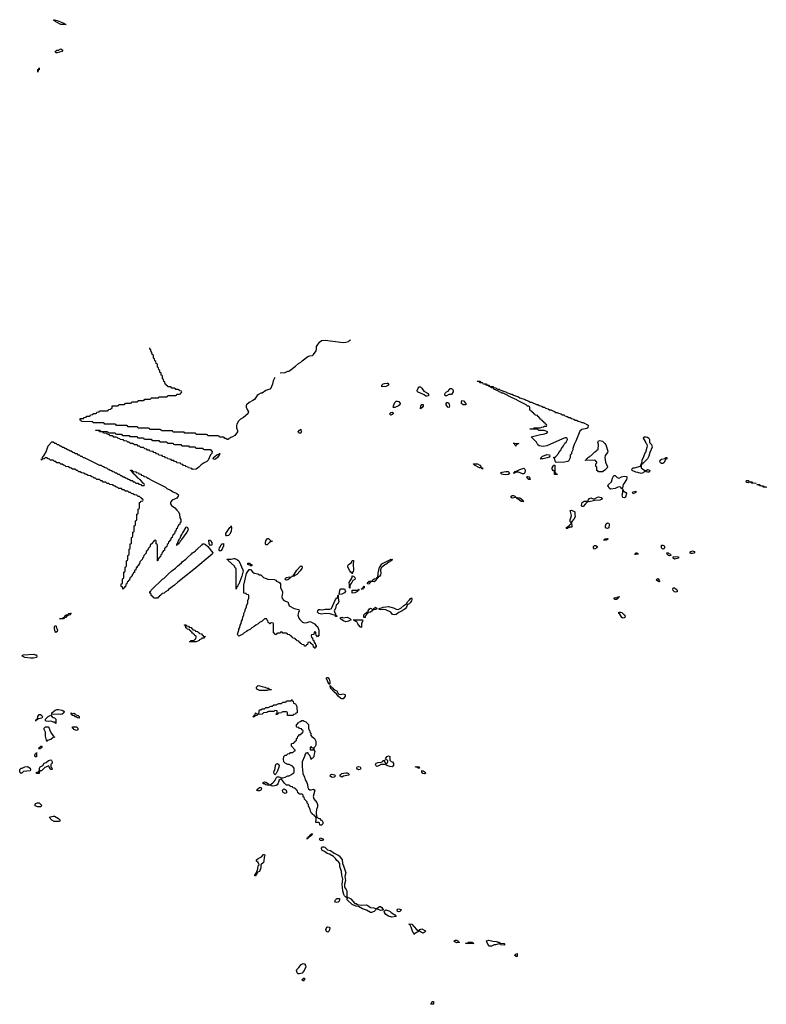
# Model space of a CAD drawing. Header units: inches. Extents: x 2547364 to 2752884, y 552026 to 708734.
# Tile 33 of 85: x 2686149 to 2697734, y 579828 to 595102. Entities that reach past the tile are written whole.
import ezdxf

# ---------------------------------------------------------------- set-up
doc = ezdxf.new("R2010")
doc.units = ezdxf.units.IN
doc.header["$MEASUREMENT"] = 0
for name, color, linetype in [('C6588', 7, 'Continuous'), ('C6589', 7, 'Continuous'), ('C6597', 7, 'Continuous'), ('C6598', 7, 'Continuous'), ('C6599', 7, 'Continuous')]:
    doc.layers.add(name, color=color, linetype=linetype)

msp = doc.modelspace()

# ---------------------------------------------------------------- linework, layer by layer
at = {"layer": 'C6588', "color": 6}
for points in [[(2690000, 589359), (2689971, 589349), (2689911, 589309), (2689890, 589306), (2689853, 589287), (2689835, 589270), (2689791, 589209), (2689767, 589193), (2689710, 589165), (2689671, 589130), (2689663, 589110), (2689661, 589090), (2689686, 589046), (2689697, 589017), (2689691, 588990), (2689621, 588930), (2689576, 588904), (2689544, 588876), (2689518, 588830), (2689511, 588809), (2689511, 588770), (2689527, 588730), (2689530, 588709), (2689490, 588650), (2689451, 588630), (2689420, 588620), (2689410, 588609), (2689396, 588604), (2689390, 588589), (2689366, 588590), (2689350, 588606), (2689330, 588606), (2689322, 588622), (2689310, 588626), (2689250, 588626), (2689242, 588642), (2689230, 588646), (2689070, 588646), (2689062, 588662), (2689050, 588666), (2688890, 588666), (2688882, 588682), (2688870, 588686), (2688710, 588686), (2688702, 588702), (2688690, 588706), (2688530, 588706), (2688522, 588722), (2688510, 588726), (2688350, 588726), (2688342, 588742), (2688330, 588746), (2688170, 588746), (2688162, 588762), (2688150, 588766), (2687990, 588766), (2687982, 588782), (2687970, 588786), (2687830, 588786), (2687822, 588802), (2687810, 588806), (2687650, 588806), (2687642, 588822), (2687630, 588826), (2687470, 588826), (2687462, 588842), (2687450, 588846), (2687290, 588846), (2687282, 588862), (2687270, 588866), (2687107, 588867), (2687102, 588882), (2687086, 588890), (2687087, 588913), (2687142, 588918), (2687147, 588933), (2687182, 588938), (2687190, 588954), (2687230, 588954), (2687242, 588958), (2687247, 588973), (2687282, 588978), (2687290, 588994), (2687330, 588994), (2687342, 588998), (2687347, 589013), (2687382, 589018), (2687390, 589034), (2687510, 589034), (2687522, 589038), (2687527, 589053), (2687562, 589058), (2687567, 589073), (2687582, 589078), (2687586, 589110), (2687590, 589114), (2687670, 589114), (2687682, 589118), (2687690, 589134), (2687770, 589134), (2687782, 589138), (2687790, 589154), (2687870, 589154), (2687882, 589158), (2687890, 589174), (2687970, 589174), (2687982, 589178), (2687990, 589194), (2688070, 589194), (2688082, 589198), (2688090, 589214), (2688170, 589214), (2688182, 589218), (2688190, 589234), (2688290, 589234), (2688302, 589238), (2688310, 589254), (2688430, 589254), (2688442, 589258), (2688450, 589274), (2688570, 589274), (2688582, 589278), (2688590, 589294), (2688630, 589294), (2688642, 589298), (2688647, 589313), (2688662, 589318), (2688666, 589330), (2688662, 589342), (2688630, 589346), (2688622, 589362), (2688610, 589366), (2688570, 589366), (2688562, 589382), (2688550, 589386), (2688510, 589386), (2688502, 589402), (2688490, 589406), (2688450, 589406), (2688442, 589422), (2688427, 589427), (2688422, 589442), (2688407, 589447), (2688402, 589482), (2688386, 589490), (2688382, 589522), (2688366, 589530), (2688366, 589570), (2688362, 589582), (2688347, 589587), (2688342, 589622), (2688326, 589630), (2688322, 589662), (2688306, 589670), (2688302, 589702), (2688286, 589710), (2688286, 589750), (2688282, 589762), (2688267, 589767), (2688262, 589802), (2688246, 589810), (2688242, 589842), (2688226, 589850), (2688226, 589890), (2688222, 589902), (2688207, 589907), (2688202, 589942), (2688187, 589947), (2688182, 589982), (2688166, 589990), (2688166, 590000)], [(2690000, 586966), (2689990, 586957), (2689970, 586955), (2689961, 586970), (2689961, 586990), (2689970, 587016), (2689990, 587051), (2690000, 587053)], [(2690000, 585783), (2689990, 585786), (2689986, 585806), (2689950, 585806), (2689911, 585769), (2689871, 585749), (2689852, 585730), (2689811, 585709), (2689790, 585689), (2689751, 585669), (2689730, 585649), (2689691, 585629), (2689670, 585609), (2689631, 585589), (2689610, 585569), (2689550, 585538), (2689538, 585550), (2689529, 585570), (2689549, 585630), (2689549, 585650), (2689565, 585675), (2689569, 585710), (2689585, 585735), (2689589, 585770), (2689605, 585795), (2689609, 585831), (2689629, 585870), (2689629, 585891), (2689649, 585930), (2689650, 585954), (2689669, 585990), (2689670, 586014), (2689688, 586052), (2689689, 586091), (2689706, 586130), (2689706, 586170), (2689702, 586182), (2689670, 586186), (2689662, 586202), (2689627, 586207), (2689626, 586250), (2689629, 586331), (2689669, 586510), (2689710, 586571), (2689730, 586574), (2689759, 586539), (2689790, 586517), (2689846, 586506), (2689870, 586492), (2689890, 586491), (2689931, 586451), (2689956, 586436), (2690000, 586425)], [(2690000, 584702), (2689990, 584698), (2689870, 584698), (2689830, 584718), (2689822, 584730), (2689824, 584750), (2689850, 584771), (2689874, 584770), (2689910, 584756), (2689954, 584750), (2689990, 584731), (2690000, 584731)], [(2690000, 584364), (2689984, 584356), (2689930, 584348), (2689910, 584328), (2689850, 584326), (2689838, 584322), (2689832, 584308), (2689798, 584302), (2689790, 584288), (2689766, 584290), (2689782, 584298), (2689787, 584313), (2689802, 584318), (2689806, 584350), (2689810, 584352), (2689818, 584338), (2689830, 584334), (2689862, 584338), (2689870, 584394), (2689890, 584394), (2689910, 584412), (2689947, 584413), (2689970, 584432), (2690000, 584433)], [(2690000, 583229), (2689991, 583229), (2689970, 583234), (2689950, 583246), (2689928, 583250), (2689929, 583270), (2689950, 583279), (2689970, 583275), (2689996, 583256), (2690000, 583254)]]:
    msp.add_lwpolyline(points, dxfattribs=at)
for points in [[(2687410, 588714), (2687510, 588714), (2687518, 588698), (2687530, 588694), (2687630, 588694), (2687638, 588678), (2687650, 588674), (2687730, 588674), (2687738, 588658), (2687750, 588654), (2687850, 588654), (2687858, 588638), (2687870, 588634), (2687970, 588634), (2687978, 588618), (2687990, 588614), (2688070, 588614), (2688078, 588598), (2688090, 588594), (2688190, 588594), (2688198, 588578), (2688210, 588574), (2688310, 588574), (2688318, 588558), (2688330, 588554), (2688430, 588554), (2688438, 588538), (2688450, 588534), (2688530, 588534), (2688538, 588518), (2688550, 588514), (2688650, 588514), (2688658, 588498), (2688670, 588494), (2688770, 588494), (2688778, 588478), (2688790, 588474), (2688870, 588474), (2688878, 588458), (2688890, 588454), (2688990, 588454), (2688998, 588438), (2689010, 588434), (2689110, 588434), (2689118, 588418), (2689134, 588410), (2689131, 588370), (2689112, 588350), (2689072, 588270), (2689051, 588250), (2689010, 588229), (2688964, 588196), (2688930, 588159), (2688890, 588129), (2688830, 588126), (2688822, 588142), (2688768, 588148), (2688762, 588162), (2688726, 588170), (2688722, 588182), (2688690, 588186), (2688682, 588202), (2688650, 588206), (2688642, 588222), (2688588, 588228), (2688582, 588242), (2688550, 588246), (2688542, 588262), (2688510, 588266), (2688502, 588282), (2688448, 588288), (2688442, 588302), (2688410, 588306), (2688402, 588322), (2688370, 588326), (2688362, 588342), (2688308, 588348), (2688302, 588362), (2688270, 588366), (2688262, 588382), (2688230, 588386), (2688222, 588402), (2688168, 588408), (2688162, 588422), (2688130, 588426), (2688122, 588442), (2688090, 588446), (2688070, 588466), (2688028, 588468), (2688010, 588486), (2687990, 588486), (2687970, 588506), (2687930, 588508), (2687907, 588527), (2687870, 588528), (2687847, 588547), (2687826, 588550), (2687810, 588566), (2687773, 588567), (2687766, 588570), (2687762, 588582), (2687747, 588587), (2687706, 588590), (2687702, 588602), (2687670, 588608), (2687662, 588622), (2687647, 588627), (2687610, 588628), (2687602, 588642), (2687587, 588647), (2687549, 588649), (2687542, 588662), (2687506, 588670), (2687502, 588682), (2687450, 588688), (2687442, 588702), (2687427, 588707), (2687390, 588708), (2687382, 588722), (2687367, 588727), (2687326, 588730), (2687330, 588734), (2687390, 588734), (2687398, 588718)], [(2687910, 587934), (2687930, 587934), (2687950, 587914), (2687990, 587914), (2687998, 587898), (2688030, 587894), (2688038, 587878), (2688050, 587874), (2688082, 587878), (2688086, 587890), (2688082, 587902), (2688067, 587907), (2688062, 587922), (2688047, 587927), (2688042, 587942), (2688027, 587947), (2688022, 587962), (2688007, 587967), (2688002, 587982), (2687987, 587987), (2687982, 588002), (2687967, 588007), (2687962, 588022), (2687947, 588027), (2687942, 588042), (2687927, 588047), (2687922, 588062), (2687907, 588067), (2687902, 588082), (2687887, 588087), (2687882, 588102), (2687867, 588107), (2687870, 588114), (2687890, 588114), (2687898, 588098), (2687910, 588094), (2687954, 588090), (2687958, 588078), (2687994, 588070), (2687998, 588058), (2688032, 588050), (2688034, 588034), (2688070, 588031), (2688074, 588014), (2688110, 588011), (2688130, 587992), (2688152, 587990), (2688160, 587980), (2688197, 587957), (2688410, 587851), (2688430, 587831), (2688490, 587805), (2688530, 587778), (2688590, 587751), (2688611, 587731), (2688607, 587710), (2688590, 587681), (2688514, 587646), (2688495, 587625), (2688490, 587610), (2688490, 587590), (2688505, 587565), (2688559, 587530), (2688590, 587491), (2688613, 587470), (2688630, 587432), (2688636, 587376), (2688651, 587349), (2688650, 587306), (2688638, 587302), (2688630, 587268), (2688614, 587266), (2688610, 587246), (2688598, 587242), (2688592, 587210), (2688578, 587202), (2688570, 587166), (2688558, 587162), (2688550, 587126), (2688538, 587122), (2688534, 587110), (2688518, 587102), (2688514, 587070), (2688498, 587062), (2688490, 587026), (2688478, 587022), (2688470, 587006), (2688458, 587002), (2688454, 586970), (2688438, 586962), (2688434, 586930), (2688418, 586922), (2688410, 586906), (2688398, 586902), (2688394, 586870), (2688378, 586862), (2688373, 586847), (2688358, 586842), (2688354, 586810), (2688338, 586802), (2688334, 586770), (2688318, 586762), (2688313, 586747), (2688298, 586742), (2688294, 586710), (2688290, 586706), (2688286, 586710), (2688286, 586950), (2688282, 586962), (2688266, 586970), (2688266, 587010), (2688262, 587022), (2688250, 587026), (2688238, 587022), (2688233, 587007), (2688218, 587002), (2688213, 586987), (2688174, 586950), (2688172, 586928), (2688150, 586906), (2688130, 586866), (2688114, 586850), (2688110, 586826), (2688074, 586790), (2688071, 586769), (2688053, 586747), (2688052, 586730), (2688014, 586690), (2688010, 586666), (2687993, 586647), (2687992, 586630), (2687974, 586626), (2687970, 586606), (2687958, 586602), (2687952, 586570), (2687938, 586562), (2687932, 586548), (2687931, 586529), (2687914, 586526), (2687910, 586506), (2687898, 586502), (2687890, 586466), (2687878, 586462), (2687870, 586446), (2687858, 586442), (2687854, 586410), (2687838, 586402), (2687830, 586386), (2687818, 586382), (2687814, 586350), (2687798, 586342), (2687790, 586306), (2687778, 586302), (2687774, 586290), (2687758, 586282), (2687750, 586268), (2687742, 586302), (2687726, 586310), (2687726, 586350), (2687742, 586358), (2687746, 586370), (2687746, 586430), (2687762, 586438), (2687766, 586450), (2687766, 586530), (2687782, 586538), (2687786, 586550), (2687786, 586610), (2687802, 586618), (2687806, 586630), (2687806, 586710), (2687822, 586718), (2687826, 586730), (2687826, 586790), (2687842, 586798), (2687846, 586810), (2687846, 586890), (2687862, 586898), (2687866, 586910), (2687866, 586970), (2687882, 586978), (2687886, 586990), (2687886, 587070), (2687902, 587078), (2687906, 587090), (2687906, 587150), (2687922, 587158), (2687926, 587170), (2687926, 587250), (2687942, 587258), (2687946, 587270), (2687946, 587330), (2687962, 587338), (2687966, 587350), (2687966, 587430), (2687982, 587438), (2687986, 587450), (2687986, 587510), (2688002, 587518), (2688006, 587530), (2688006, 587610), (2688022, 587618), (2688030, 587634), (2688062, 587638), (2688066, 587650), (2688062, 587662), (2688047, 587667), (2688042, 587682), (2688030, 587686), (2688010, 587706), (2687988, 587708), (2687967, 587727), (2687929, 587729), (2687907, 587747), (2687886, 587750), (2687867, 587767), (2687846, 587770), (2687827, 587787), (2687790, 587789), (2687767, 587807), (2687746, 587810), (2687727, 587827), (2687686, 587830), (2687670, 587846), (2687649, 587849), (2687627, 587867), (2687609, 587869), (2687587, 587887), (2687546, 587890), (2687530, 587906), (2687509, 587909), (2687487, 587927), (2687446, 587930), (2687430, 587946), (2687409, 587949), (2687387, 587967), (2687346, 587970), (2687328, 587988), (2687306, 587990), (2687290, 588006), (2687269, 588009), (2687247, 588027), (2687210, 588029), (2687187, 588047), (2687166, 588050), (2687147, 588067), (2687106, 588070), (2687090, 588086), (2687069, 588089), (2687047, 588107), (2687029, 588109), (2687007, 588127), (2686970, 588129), (2686947, 588147), (2686926, 588150), (2686907, 588167), (2686866, 588170), (2686850, 588186), (2686829, 588189), (2686807, 588207), (2686789, 588209), (2686767, 588227), (2686726, 588230), (2686710, 588246), (2686689, 588249), (2686667, 588267), (2686626, 588270), (2686610, 588286), (2686589, 588289), (2686567, 588307), (2686550, 588308), (2686531, 588289), (2686494, 588286), (2686494, 588274), (2686488, 588268), (2686490, 588291), (2686507, 588293), (2686503, 588303), (2686514, 588330), (2686524, 588336), (2686561, 588399), (2686590, 588490), (2686650, 588551), (2686670, 588552), (2686693, 588533), (2686710, 588532), (2686733, 588513), (2686750, 588512), (2686773, 588493), (2686790, 588492), (2686813, 588473), (2686830, 588472), (2686853, 588453), (2686870, 588452), (2686893, 588433), (2686914, 588430), (2686933, 588413), (2686950, 588412), (2686973, 588393), (2686994, 588390), (2687013, 588373), (2687034, 588370), (2687053, 588353), (2687074, 588350), (2687093, 588333), (2687114, 588330), (2687133, 588313), (2687150, 588312), (2687390, 588192), (2687414, 588190), (2687430, 588174), (2687450, 588172), (2687473, 588153), (2687494, 588150), (2687513, 588133), (2687534, 588130), (2687553, 588113), (2687574, 588110), (2687593, 588093), (2687614, 588090), (2687633, 588073), (2687651, 588071), (2687673, 588053), (2687691, 588051), (2687713, 588033), (2687731, 588031), (2687753, 588013), (2687771, 588011), (2687793, 587993), (2687811, 587991), (2687833, 587973), (2687851, 587971), (2687873, 587953), (2687892, 587952)], [(2689170, 588282), (2689149, 588289), (2689155, 588310), (2689210, 588351), (2689238, 588362), (2689250, 588372), (2689254, 588370), (2689251, 588350), (2689240, 588340), (2689221, 588310), (2689190, 588285)], [(2688586, 586946), (2688590, 586972), (2688602, 586978), (2688610, 587012), (2688630, 587051), (2688640, 587060), (2688650, 587090), (2688666, 587114), (2688670, 587130), (2688680, 587140), (2688730, 587231), (2688750, 587236), (2688759, 587210), (2688761, 587190), (2688741, 587150), (2688661, 587039), (2688650, 587018), (2688635, 587005), (2688630, 586989), (2688618, 586982), (2688610, 586968), (2688594, 586966), (2688590, 586946)], [(2689370, 587094), (2689356, 587096), (2689349, 587109), (2689350, 587130), (2689410, 587225), (2689425, 587235), (2689430, 587252), (2689438, 587218), (2689432, 587170), (2689410, 587123), (2689390, 587103)], [(2689110, 586944), (2689089, 586969), (2689086, 587030), (2689112, 587030), (2689113, 587013), (2689131, 586991), (2689130, 586949)], [(2688290, 586126), (2688230, 586128), (2688226, 586146), (2688210, 586148), (2688206, 586166), (2688189, 586170), (2688188, 586188), (2688182, 586202), (2688170, 586206), (2688170, 586232), (2688186, 586234), (2688188, 586250), (2688368, 586430), (2688388, 586432), (2688456, 586504), (2688510, 586552), (2688568, 586592), (2688596, 586624), (2688662, 586678), (2688669, 586691), (2688728, 586732), (2688735, 586745), (2688750, 586752), (2688808, 586810), (2688822, 586818), (2688829, 586831), (2688850, 586842), (2688875, 586865), (2688889, 586871), (2688895, 586885), (2688910, 586892), (2688968, 586950), (2688982, 586958), (2688989, 586971), (2689010, 586971), (2689030, 586961), (2689068, 586928), (2689144, 586830), (2689136, 586810), (2688850, 586572), (2688603, 586377), (2688550, 586330), (2688457, 586263), (2688450, 586249), (2688411, 586229), (2688390, 586208), (2688358, 586202), (2688354, 586190), (2688338, 586182), (2688334, 586170), (2688318, 586162), (2688314, 586150), (2688298, 586142)], [(2689270, 586863), (2689250, 586865), (2689245, 586870), (2689243, 586890), (2689250, 586910), (2689264, 586930), (2689269, 586951), (2689282, 586958), (2689290, 586971), (2689314, 586974), (2689311, 586930), (2689300, 586920), (2689290, 586889)], [(2689510, 586266), (2689506, 586590), (2689496, 586596), (2689475, 586630), (2689389, 586710), (2689383, 586723), (2689370, 586730), (2689370, 586734), (2689430, 586731), (2689470, 586746), (2689490, 586746), (2689530, 586724), (2689548, 586708), (2689556, 586696), (2689611, 586569), (2689616, 586550), (2689614, 586530), (2689595, 586470), (2689550, 586346), (2689532, 586328), (2689530, 586306), (2689518, 586302)], [(2689730, 586628), (2689722, 586642), (2689690, 586649), (2689688, 586670), (2689714, 586670), (2689732, 586652), (2689751, 586651), (2689750, 586628)], [(2686770, 585806), (2686766, 585810), (2686822, 585818), (2686826, 585830), (2686846, 585834), (2686850, 585854), (2686862, 585858), (2686866, 585870), (2686890, 585872), (2686910, 585891), (2686930, 585896), (2686950, 585892), (2686936, 585884), (2686930, 585869), (2686898, 585862), (2686888, 585848), (2686872, 585848), (2686870, 585829), (2686852, 585828), (2686838, 585822), (2686830, 585808)], [(2686710, 585595), (2686699, 585610), (2686689, 585650), (2686689, 585690), (2686700, 585700), (2686710, 585702), (2686719, 585670), (2686731, 585650), (2686735, 585630), (2686730, 585609)], [(2688890, 585450), (2688786, 585450), (2688802, 585458), (2688808, 585472), (2688850, 585474), (2688870, 585494), (2688882, 585498), (2688886, 585530), (2688882, 585542), (2688866, 585550), (2688862, 585562), (2688846, 585570), (2688842, 585582), (2688830, 585586), (2688822, 585602), (2688806, 585610), (2688802, 585622), (2688787, 585627), (2688782, 585642), (2688750, 585646), (2688742, 585662), (2688726, 585670), (2688722, 585702), (2688707, 585707), (2688706, 585714), (2688730, 585714), (2688738, 585698), (2688770, 585694), (2688778, 585678), (2688810, 585674), (2688818, 585658), (2688834, 585650), (2688838, 585638), (2688870, 585634), (2688878, 585618), (2688912, 585612), (2688918, 585598), (2688934, 585590), (2688938, 585578), (2688970, 585574), (2688978, 585558), (2688994, 585550), (2688998, 585538), (2689032, 585532), (2689026, 585526), (2689014, 585526), (2689012, 585510), (2688974, 585506), (2688972, 585490), (2688951, 585489), (2688938, 585482), (2688934, 585470)], [(2686318, 585198), (2686230, 585210), (2686189, 585231), (2686196, 585244), (2686209, 585251), (2686370, 585258), (2686390, 585251), (2686411, 585251), (2686416, 585230), (2686410, 585208), (2686362, 585198)], [(2686783, 584323), (2686750, 584329), (2686646, 584326), (2686646, 584330), (2686648, 584350), (2686698, 584390), (2686730, 584399), (2686750, 584399), (2686810, 584390), (2686836, 584376), (2686841, 584370), (2686836, 584350), (2686810, 584327)], [(2686389, 584229), (2686393, 584233), (2686407, 584233), (2686410, 584251), (2686427, 584253), (2686430, 584292), (2686450, 584322), (2686470, 584322), (2686492, 584310), (2686502, 584290), (2686492, 584268), (2686442, 584258), (2686427, 584247), (2686413, 584247), (2686410, 584229)], [(2686710, 584186), (2686702, 584202), (2686687, 584207), (2686673, 584207), (2686630, 584219), (2686590, 584216), (2686561, 584221), (2686548, 584230), (2686548, 584250), (2686589, 584291), (2686634, 584314), (2686652, 584290), (2686670, 584278), (2686690, 584272), (2686710, 584252)], [(2686970, 584334), (2686990, 584342), (2687014, 584330), (2687018, 584318), (2687054, 584310), (2687070, 584294), (2687070, 584269), (2687046, 584270), (2687028, 584288), (2687006, 584290), (2687002, 584302), (2686966, 584310), (2686962, 584322), (2686946, 584330), (2686946, 584350), (2686950, 584352), (2686958, 584338)], [(2686570, 583906), (2686549, 583989), (2686548, 584048), (2686528, 584090), (2686528, 584110), (2686549, 584131), (2686590, 584131), (2686605, 584110), (2686617, 584077), (2686645, 584030), (2686651, 584011), (2686674, 583990), (2686678, 583978), (2686694, 583970), (2686670, 583966), (2686630, 583935), (2686578, 583922)], [(2687030, 584078), (2686990, 584089), (2686982, 584102), (2686969, 584110), (2686968, 584130), (2687031, 584131), (2687051, 584110), (2687050, 584086)], [(2686470, 583789), (2686446, 583790), (2686449, 583810), (2686466, 583814), (2686470, 583831), (2686491, 583831), (2686494, 583810), (2686478, 583802)], [(2686390, 583666), (2686384, 583690), (2686390, 583712), (2686406, 583714), (2686410, 583732), (2686410, 583666)], [(2686170, 583409), (2686150, 583428), (2686149, 583450), (2686150, 583472), (2686170, 583492), (2686190, 583492), (2686230, 583511), (2686270, 583515), (2686311, 583490), (2686318, 583470), (2686312, 583450), (2686210, 583438), (2686190, 583418)], [(2686652, 583468), (2686630, 583469), (2686618, 583490), (2686618, 583498), (2686606, 583510), (2686602, 583522), (2686590, 583526), (2686582, 583518), (2686541, 583499), (2686490, 583449), (2686472, 583448), (2686458, 583442), (2686450, 583409), (2686410, 583409), (2686409, 583430), (2686446, 583434), (2686446, 583446), (2686456, 583464), (2686455, 583490), (2686469, 583511), (2686508, 583532), (2686528, 583570), (2686559, 583581), (2686598, 583610), (2686630, 583618), (2686642, 583610), (2686651, 583590), (2686651, 583570), (2686634, 583550), (2686634, 583510), (2686650, 583494)], [(2689850, 583142), (2689826, 583150), (2689839, 583161), (2689842, 583170), (2689869, 583190), (2689890, 583198), (2689903, 583170), (2689890, 583149), (2689870, 583142)], [(2686470, 582890), (2686430, 582890), (2686390, 582909), (2686389, 582930), (2686395, 582945), (2686426, 582954), (2686450, 582951), (2686463, 582943), (2686491, 582910)], [(2686683, 582663), (2686650, 582684), (2686608, 582732), (2686670, 582747), (2686690, 582744), (2686751, 582710), (2686771, 582690), (2686770, 582668), (2686756, 582664)], [(2689810, 581818), (2689800, 581820), (2689798, 581830), (2689818, 581862), (2689818, 581870), (2689825, 581875), (2689844, 581930), (2689850, 581974), (2689866, 581990), (2689849, 582029), (2689826, 582050), (2689826, 582070), (2689849, 582090), (2689903, 582117), (2689930, 582151), (2689950, 582154), (2689951, 582130), (2689941, 582110), (2689937, 582050), (2689931, 582030), (2689891, 581990), (2689890, 581946), (2689871, 581890), (2689844, 581876), (2689834, 581866), (2689830, 581849), (2689813, 581847), (2689817, 581837)]]:
    msp.add_lwpolyline(points, close=True, dxfattribs=at)
at = {"layer": 'C6589', "color": 6}
msp.add_line((2688166, 590000), (2688166, 590010), dxfattribs=at)
for points in [[(2686870, 595029), (2686789, 595030), (2686709, 595070), (2686700, 595080), (2686678, 595090), (2686680, 595100), (2686690, 595102), (2686730, 595091), (2686832, 595050), (2686851, 595031)], [(2686730, 594589), (2686708, 594590), (2686698, 594610), (2686726, 594630), (2686750, 594631), (2686790, 594651), (2686818, 594630), (2686802, 594610)], [(2686430, 594288), (2686429, 594330), (2686446, 594334), (2686446, 594346), (2686454, 594354), (2686450, 594326), (2686438, 594322)]]:
    msp.add_lwpolyline(points, close=True, dxfattribs=at)
at = {"layer": 'C6597', "color": 6}
msp.add_lwpolyline([(2692570, 579828), (2692529, 579829), (2692550, 579872), (2692572, 579872)], close=True, dxfattribs=at)
at = {"layer": 'C6598', "color": 6}
for points in [[(2690190, 589626), (2690270, 589630), (2690310, 589649), (2690330, 589649), (2690339, 589661), (2690430, 589729), (2690473, 589767), (2690510, 589790), (2690530, 589810), (2690621, 589879), (2690650, 589890), (2690690, 589893), (2690710, 589910), (2690750, 589964), (2690756, 589990), (2690756, 590000)], [(2690110, 589550), (2690081, 589499), (2690070, 589448), (2690043, 589377), (2690031, 589369), (2690000, 589359)], [(2690000, 587053), (2690010, 587055), (2690050, 587012), (2690073, 587013), (2690035, 587005), (2690026, 586990), (2690000, 586966)], [(2690000, 586425), (2690010, 586422), (2690098, 586418), (2690125, 586405), (2690134, 586390), (2690170, 586378), (2690186, 586366), (2690198, 586350), (2690194, 586310), (2690198, 586290), (2690225, 586230), (2690228, 586210), (2690215, 586150), (2690221, 586121), (2690250, 586094), (2690290, 586075), (2690311, 586071), (2690331, 586010), (2690410, 585970), (2690482, 585950), (2690486, 585930), (2690473, 585907), (2690467, 585867), (2690478, 585818), (2690495, 585795), (2690537, 585757), (2690566, 585746), (2690610, 585750), (2690650, 585766), (2690678, 585758), (2690722, 585730), (2690756, 585696), (2690770, 585691), (2690790, 585634), (2690790, 585546), (2690778, 585542), (2690770, 585528), (2690762, 585542), (2690747, 585547), (2690746, 585590), (2690742, 585602), (2690730, 585606), (2690718, 585602), (2690713, 585567), (2690678, 585562), (2690674, 585550), (2690678, 585518), (2690693, 585513), (2690698, 585478), (2690714, 585470), (2690718, 585438), (2690733, 585433), (2690738, 585398), (2690750, 585394), (2690750, 585368), (2690734, 585366), (2690730, 585348), (2690722, 585362), (2690706, 585370), (2690702, 585402), (2690687, 585407), (2690682, 585422), (2690667, 585427), (2690662, 585442), (2690650, 585446), (2690618, 585442), (2690613, 585407), (2690598, 585402), (2690590, 585386), (2690570, 585386), (2690562, 585402), (2690527, 585407), (2690522, 585422), (2690507, 585427), (2690502, 585442), (2690487, 585447), (2690482, 585462), (2690447, 585467), (2690442, 585482), (2690427, 585487), (2690422, 585502), (2690387, 585507), (2690382, 585522), (2690367, 585527), (2690362, 585542), (2690347, 585547), (2690342, 585562), (2690310, 585566), (2690302, 585582), (2690290, 585586), (2690230, 585586), (2690222, 585602), (2690210, 585606), (2690198, 585602), (2690190, 585586), (2690150, 585586), (2690138, 585582), (2690130, 585566), (2690107, 585567), (2690102, 585582), (2690086, 585590), (2690086, 585730), (2690082, 585742), (2690050, 585746), (2690038, 585742), (2690034, 585730), (2690028, 585728), (2690022, 585742), (2690006, 585750), (2690002, 585782), (2690000, 585783)], [(2690000, 584731), (2690014, 584730), (2690018, 584718), (2690050, 584712), (2690054, 584710), (2690050, 584706), (2690010, 584706), (2690000, 584702)], [(2690000, 584433), (2690007, 584433), (2690048, 584452), (2690067, 584453), (2690090, 584472), (2690127, 584473), (2690168, 584492), (2690210, 584494), (2690230, 584514), (2690270, 584514), (2690282, 584518), (2690290, 584534), (2690350, 584534), (2690362, 584538), (2690370, 584554), (2690374, 584554), (2690378, 584538), (2690392, 584532), (2690398, 584498), (2690412, 584492), (2690430, 584491), (2690450, 584450), (2690454, 584350), (2690434, 584346), (2690430, 584328), (2690398, 584322), (2690394, 584310), (2690387, 584307), (2690310, 584306), (2690306, 584310), (2690306, 584350), (2690302, 584362), (2690290, 584366), (2690230, 584366), (2690218, 584362), (2690212, 584348), (2690170, 584346), (2690158, 584342), (2690150, 584326), (2690130, 584326), (2690127, 584333), (2690142, 584338), (2690146, 584350), (2690142, 584382), (2690110, 584386), (2690092, 584368), (2690010, 584368), (2690000, 584364)], [(2690000, 583254), (2690012, 583250), (2690014, 583234), (2690030, 583232), (2690050, 583242), (2690054, 583250), (2690076, 583264), (2690096, 583284), (2690113, 583307), (2690133, 583347), (2690145, 583355), (2690170, 583355), (2690210, 583342), (2690230, 583341), (2690269, 583351), (2690310, 583371), (2690330, 583371), (2690369, 583391), (2690390, 583414), (2690402, 583418), (2690406, 583430), (2690406, 583490), (2690380, 583520), (2690330, 583548), (2690310, 583549), (2690270, 583568), (2690250, 583588), (2690245, 583630), (2690249, 583671), (2690256, 583684), (2690270, 583694), (2690290, 583694), (2690308, 583712), (2690342, 583718), (2690350, 583732), (2690387, 583733), (2690410, 583754), (2690422, 583758), (2690426, 583770), (2690366, 583830), (2690366, 583870), (2690370, 583874), (2690402, 583878), (2690410, 583894), (2690422, 583898), (2690426, 583910), (2690442, 583918), (2690446, 583950), (2690462, 583958), (2690466, 583990), (2690482, 583998), (2690490, 584014), (2690510, 584014), (2690527, 584033), (2690542, 584038), (2690546, 584070), (2690542, 584082), (2690527, 584087), (2690522, 584102), (2690490, 584106), (2690482, 584122), (2690450, 584126), (2690446, 584130), (2690446, 584170), (2690462, 584178), (2690470, 584194), (2690482, 584198), (2690486, 584210), (2690507, 584213), (2690529, 584231), (2690550, 584231), (2690561, 584221), (2690591, 584210), (2690630, 584171), (2690631, 584110), (2690641, 584081), (2690651, 584070), (2690651, 584051), (2690671, 584030), (2690662, 584010), (2690680, 583980), (2690722, 583950), (2690745, 583910), (2690746, 583850), (2690735, 583825), (2690713, 583807), (2690713, 583773), (2690731, 583750), (2690712, 583690), (2690712, 583668), (2690690, 583646), (2690678, 583642), (2690670, 583628), (2690667, 583647), (2690649, 583689), (2690627, 583713), (2690627, 583727), (2690610, 583729), (2690590, 583722), (2690578, 583710), (2690567, 583670), (2690534, 583590), (2690531, 583510), (2690539, 583470), (2690541, 583410), (2690568, 583350), (2690579, 583310), (2690604, 583270), (2690617, 583237), (2690622, 583190), (2690630, 583170), (2690650, 583156), (2690670, 583155), (2690710, 583164), (2690730, 583150), (2690702, 583050), (2690715, 583015), (2690760, 582960), (2690772, 582930), (2690771, 582890), (2690753, 582850), (2690747, 582810), (2690753, 582733), (2690767, 582733), (2690778, 582718), (2690810, 582711), (2690812, 582692), (2690830, 582691), (2690838, 582678), (2690850, 582671), (2690855, 582650), (2690851, 582630), (2690830, 582608), (2690810, 582606), (2690806, 582610), (2690802, 582642), (2690790, 582646), (2690750, 582646), (2690746, 582650), (2690747, 582707), (2690742, 582742), (2690730, 582746), (2690720, 582760), (2690695, 582775), (2690688, 582790), (2690669, 582810), (2690658, 582850), (2690630, 582906), (2690628, 582930), (2690609, 582949), (2690608, 582968), (2690568, 583010), (2690562, 583042), (2690550, 583046), (2690546, 583070), (2690530, 583086), (2690486, 583090), (2690482, 583102), (2690466, 583110), (2690462, 583142), (2690446, 583150), (2690442, 583162), (2690426, 583170), (2690422, 583182), (2690388, 583188), (2690382, 583202), (2690348, 583208), (2690342, 583222), (2690327, 583227), (2690290, 583228), (2690257, 583257), (2690210, 583318), (2690190, 583315), (2690177, 583303), (2690168, 583292), (2690153, 583247), (2690145, 583235), (2690130, 583224), (2690110, 583217), (2690070, 583214), (2690030, 583229), (2690000, 583229)]]:
    msp.add_lwpolyline(points, dxfattribs=at)
for points in [[(2691769, 589409), (2691769, 589430), (2691790, 589451), (2691810, 589459), (2691850, 589466), (2691861, 589461), (2691872, 589450), (2691871, 589430), (2691830, 589410)], [(2693330, 589466), (2693290, 589469), (2693286, 589486), (2693251, 589489), (2693247, 589493), (2693290, 589492), (2693298, 589478), (2693330, 589472), (2693334, 589470)], [(2694475, 588235), (2694464, 588244), (2694458, 588258), (2694446, 588306), (2694428, 588310), (2694450, 588312), (2694470, 588325), (2694509, 588370), (2694515, 588390), (2694549, 588431), (2694555, 588450), (2694589, 588490), (2694595, 588510), (2694609, 588531), (2694629, 588550), (2694649, 588590), (2694646, 588610), (2694635, 588615), (2694614, 588614), (2694570, 588599), (2694330, 588494), (2694270, 588481), (2694209, 588490), (2694190, 588509), (2694167, 588550), (2694086, 588630), (2694230, 588667), (2694270, 588671), (2694326, 588690), (2694346, 588710), (2694288, 588728), (2694206, 588730), (2694190, 588746), (2694066, 588750), (2694070, 588754), (2694110, 588754), (2694122, 588758), (2694130, 588771), (2694227, 588773), (2694250, 588782), (2694276, 588784), (2694290, 588794), (2694322, 588798), (2694326, 588810), (2694322, 588822), (2694307, 588827), (2694302, 588842), (2694287, 588847), (2694282, 588862), (2694267, 588867), (2694262, 588882), (2694247, 588887), (2694242, 588902), (2694227, 588907), (2694222, 588922), (2694207, 588927), (2694202, 588942), (2694187, 588947), (2694182, 588962), (2694150, 588966), (2694142, 588982), (2694126, 588990), (2694122, 589002), (2694107, 589007), (2694102, 589022), (2694087, 589027), (2694082, 589042), (2694067, 589047), (2694066, 589090), (2694050, 589106), (2694030, 589106), (2694006, 589130), (2693875, 589195), (2693864, 589204), (2693790, 589235), (2693663, 589303), (2693649, 589309), (2693630, 589309), (2693620, 589320), (2693588, 589330), (2693579, 589339), (2693508, 589370), (2693506, 589386), (2693466, 589390), (2693462, 589402), (2693448, 589408), (2693426, 589410), (2693422, 589422), (2693386, 589430), (2693382, 589442), (2693346, 589450), (2693346, 589454), (2693390, 589452), (2693398, 589438), (2693434, 589430), (2693438, 589418), (2693453, 589413), (2693494, 589410), (2693498, 589398), (2693530, 589392), (2693570, 589372), (2693590, 589371), (2693601, 589361), (2693670, 589332), (2693690, 589331), (2693701, 589321), (2693750, 589305), (2693771, 589291), (2693790, 589291), (2693810, 589278), (2693891, 589251), (2693910, 589238), (2693990, 589211), (2694010, 589198), (2694050, 589185), (2694070, 589171), (2694090, 589171), (2694110, 589158), (2694150, 589145), (2694170, 589131), (2694190, 589131), (2694210, 589118), (2694250, 589105), (2694270, 589091), (2694290, 589091), (2694310, 589078), (2694350, 589065), (2694370, 589051), (2694390, 589051), (2694410, 589038), (2694446, 589026), (2694470, 589011), (2694490, 589011), (2694510, 588998), (2694546, 588986), (2694570, 588971), (2694590, 588971), (2694610, 588958), (2694646, 588946), (2694670, 588931), (2694690, 588931), (2694710, 588918), (2694746, 588906), (2694770, 588891), (2694790, 588891), (2694815, 588875), (2694850, 588865), (2694870, 588851), (2694890, 588851), (2694971, 588811), (2694966, 588770), (2694950, 588761), (2694870, 588746), (2694839, 588721), (2694777, 588563), (2694751, 588510), (2694731, 588450), (2694731, 588430), (2694712, 588390), (2694710, 588366), (2694693, 588347), (2694690, 588306), (2694665, 588255), (2694650, 588249), (2694604, 588236)], [(2692450, 589261), (2692424, 589284), (2692322, 589330), (2692314, 589350), (2692333, 589387), (2692350, 589405), (2692370, 589405), (2692390, 589385), (2692420, 589340), (2692485, 589305), (2692493, 589287), (2692494, 589270), (2692490, 589269), (2692470, 589261)], [(2692749, 589269), (2692746, 589286), (2692750, 589311), (2692770, 589327), (2692800, 589340), (2692830, 589381), (2692850, 589381), (2692866, 589370), (2692873, 589350), (2692874, 589330), (2692851, 589290), (2692810, 589289), (2692770, 589269)], [(2691950, 589086), (2691946, 589090), (2691949, 589110), (2691970, 589162), (2691990, 589182), (2692010, 589185), (2692030, 589178), (2692051, 589150), (2692046, 589130), (2692028, 589112), (2691970, 589086)], [(2692370, 589066), (2692366, 589070), (2692375, 589110), (2692390, 589131), (2692410, 589131), (2692410, 589109), (2692390, 589082), (2692378, 589082)], [(2692810, 589088), (2692790, 589090), (2692769, 589130), (2692769, 589150), (2692778, 589162), (2692790, 589165), (2692810, 589152), (2692818, 589110), (2692814, 589090)], [(2693070, 589128), (2693030, 589129), (2693004, 589150), (2693002, 589170), (2693010, 589194), (2693034, 589190), (2693074, 589150), (2693074, 589130)], [(2691910, 588969), (2691888, 588990), (2691910, 589011), (2691930, 589014), (2691942, 589002), (2691945, 588990), (2691930, 588975)], [(2690510, 588689), (2690486, 588690), (2690476, 588696), (2690469, 588710), (2690490, 588734), (2690502, 588738), (2690510, 588752), (2690512, 588730), (2690522, 588710)], [(2693850, 588486), (2693842, 588502), (2693830, 588506), (2693826, 588526), (2693806, 588530), (2693890, 588532), (2693890, 588526), (2693878, 588522), (2693874, 588510), (2693854, 588506)], [(2695128, 588088), (2695122, 588102), (2695106, 588110), (2695106, 588150), (2695102, 588162), (2695088, 588170), (2695088, 588212), (2695106, 588230), (2695102, 588242), (2695090, 588246), (2695082, 588262), (2695067, 588267), (2694930, 588266), (2694926, 588270), (2694942, 588278), (2694946, 588290), (2694962, 588298), (2694966, 588310), (2694986, 588314), (2694989, 588331), (2695010, 588334), (2695070, 588394), (2695082, 588398), (2695086, 588410), (2695106, 588414), (2695109, 588431), (2695126, 588434), (2695129, 588510), (2695121, 588550), (2695129, 588571), (2695150, 588575), (2695190, 588562), (2695230, 588530), (2695246, 588506), (2695277, 588410), (2695270, 588390), (2695236, 588344), (2695228, 588310), (2695240, 588240), (2695270, 588166), (2695265, 588150), (2695230, 588115), (2695190, 588089)], [(2695850, 588111), (2695870, 588111), (2695890, 588125), (2695910, 588121), (2695925, 588110), (2695924, 588096), (2695922, 588090), (2695910, 588082), (2695890, 588082), (2695866, 588090), (2695862, 588102), (2695850, 588106), (2695845, 588090), (2695810, 588069), (2695790, 588064), (2695739, 588079), (2695710, 588081), (2695655, 588110), (2695649, 588130), (2695670, 588150), (2695690, 588151), (2695782, 588178), (2695788, 588192), (2695790, 588212), (2695802, 588218), (2695809, 588270), (2695836, 588324), (2695850, 588371), (2695865, 588395), (2695887, 588470), (2695889, 588490), (2695885, 588510), (2695870, 588529), (2695860, 588560), (2695829, 588610), (2695836, 588624), (2695846, 588630), (2695870, 588631), (2695890, 588627), (2695911, 588610), (2695919, 588590), (2695923, 588543), (2695950, 588511), (2695963, 588470), (2695926, 588390), (2695911, 588330), (2695890, 588290), (2695830, 588229), (2695818, 588222), (2695810, 588208), (2695794, 588206), (2695792, 588152)], [(2694270, 588290), (2694226, 588290), (2694239, 588301), (2694239, 588310), (2694261, 588330), (2694290, 588343), (2694330, 588355), (2694371, 588350), (2694374, 588330), (2694365, 588315), (2694336, 588304)], [(2693330, 588129), (2693322, 588142), (2693309, 588149), (2693286, 588150), (2693206, 588190), (2693202, 588202), (2693190, 588206), (2693189, 588211), (2693254, 588210), (2693290, 588191), (2693302, 588170), (2693302, 588162), (2693311, 588151), (2693331, 588150)], [(2696110, 588215), (2696090, 588230), (2696084, 588250), (2696089, 588270), (2696110, 588285), (2696163, 588297), (2696170, 588311), (2696191, 588311), (2696191, 588290), (2696177, 588283), (2696145, 588230), (2696130, 588215)], [(2693690, 588039), (2693649, 588049), (2693628, 588050), (2693608, 588070), (2693636, 588084), (2693690, 588095), (2693710, 588095), (2693730, 588091), (2693751, 588070), (2693730, 588049)], [(2693950, 588056), (2693890, 588081), (2693870, 588084), (2693842, 588078), (2693829, 588069), (2693808, 588070), (2693827, 588073), (2693830, 588091), (2693870, 588102), (2693910, 588125), (2693970, 588146), (2693986, 588130), (2693990, 588110), (2693985, 588075), (2693970, 588057)], [(2694450, 588046), (2694447, 588087), (2694442, 588102), (2694430, 588106), (2694409, 588130), (2694409, 588150), (2694426, 588174), (2694430, 588191), (2694450, 588194), (2694451, 588191), (2694454, 588074), (2694470, 588072), (2694474, 588054), (2694494, 588050), (2694490, 588048)], [(2694070, 587968), (2694050, 587969), (2694030, 587984), (2694018, 588010), (2694030, 588016), (2694050, 588011), (2694065, 587990)], [(2695450, 587991), (2695489, 588010), (2695530, 588021), (2695557, 588017), (2695571, 588010), (2695571, 587990), (2695563, 587970), (2695531, 587910), (2695511, 587890), (2695500, 587840), (2695494, 587826), (2695490, 587826), (2695482, 587842), (2695469, 587849), (2695450, 587853), (2695430, 587850), (2695390, 587830), (2695320, 587820), (2695296, 587836), (2695286, 587854), (2695286, 587866), (2695268, 587870), (2695282, 587878), (2695286, 587890), (2695330, 587934), (2695349, 587990), (2695370, 588031), (2695390, 588030), (2695420, 588000)], [(2697570, 587906), (2697506, 587910), (2697502, 587922), (2697487, 587927), (2697470, 587928), (2697450, 587918), (2697430, 587922), (2697424, 587936), (2697430, 587952), (2697450, 587952), (2697470, 587934), (2697512, 587932), (2697518, 587918), (2697570, 587912), (2697574, 587910)], [(2695530, 587687), (2695510, 587690), (2695501, 587710), (2695498, 587730), (2695509, 587770), (2695506, 587814), (2695512, 587808), (2695512, 587792), (2695552, 587770), (2695563, 587750), (2695562, 587730), (2695550, 587695)], [(2695670, 587749), (2695658, 587770), (2695664, 587776), (2695711, 587790), (2695712, 587770), (2695690, 587755)], [(2697730, 587846), (2697686, 587850), (2697682, 587862), (2697667, 587867), (2697630, 587869), (2697622, 587882), (2697590, 587888), (2697586, 587894), (2697627, 587893), (2697634, 587890), (2697638, 587878), (2697650, 587874), (2697692, 587872), (2697698, 587858), (2697730, 587854), (2697734, 587850)], [(2693970, 587629), (2693929, 587630), (2693885, 587665), (2693869, 587670), (2693867, 587687), (2693849, 587689), (2693790, 587679), (2693775, 587690), (2693774, 587710), (2693790, 587723), (2693810, 587721), (2693832, 587710), (2693851, 587691), (2693910, 587687), (2693958, 587650), (2693958, 587638), (2693974, 587630)], [(2694984, 587624), (2694972, 587628), (2694958, 587622), (2694954, 587610), (2694938, 587602), (2694931, 587590), (2694890, 587549), (2694870, 587549), (2694866, 587566), (2694869, 587590), (2694879, 587610), (2694909, 587631), (2694966, 587634), (2694968, 587650), (2694990, 587676), (2695010, 587683), (2695050, 587670), (2695070, 587670), (2695102, 587690), (2695130, 587701), (2695172, 587690), (2695192, 587670), (2695150, 587650), (2695075, 587645)], [(2694650, 587209), (2694626, 587210), (2694638, 587222), (2694638, 587230), (2694682, 587258), (2694690, 587274), (2694702, 587278), (2694706, 587290), (2694702, 587302), (2694689, 587310), (2694689, 587350), (2694703, 587377), (2694709, 587410), (2694695, 587475), (2694688, 587490), (2694709, 587491), (2694755, 587475), (2694765, 587465), (2694764, 587430), (2694770, 587390), (2694750, 587354), (2694712, 587310), (2694714, 587230), (2694690, 587229), (2694661, 587219)], [(2695270, 587207), (2695250, 587214), (2695241, 587230), (2695241, 587250), (2695250, 587282), (2695270, 587299), (2695290, 587291), (2695296, 587270), (2695290, 587218)], [(2695210, 587026), (2695206, 587030), (2695226, 587034), (2695230, 587051), (2695270, 587056), (2695282, 587050), (2695270, 587038), (2695250, 587029)], [(2695070, 586889), (2695055, 586910), (2695055, 586930), (2695070, 586945), (2695090, 586945), (2695111, 586931), (2695110, 586926), (2695102, 586910)], [(2695734, 586814), (2695746, 586814), (2695750, 586809), (2695689, 586809), (2695707, 586813), (2695710, 586831), (2695732, 586830)], [(2696130, 586889), (2696109, 586910), (2696110, 586952), (2696130, 586951), (2696150, 586938), (2696154, 586930), (2696155, 586910), (2696150, 586898)], [(2696230, 586785), (2696218, 586790), (2696198, 586810), (2696190, 586834), (2696210, 586831), (2696221, 586821), (2696245, 586810), (2696250, 586789)], [(2696570, 586819), (2696550, 586826), (2696549, 586829), (2696562, 586850), (2696590, 586861), (2696622, 586850), (2696618, 586830), (2696610, 586825), (2696590, 586819)], [(2691310, 586506), (2691306, 586526), (2691290, 586528), (2691270, 586550), (2691242, 586610), (2691239, 586630), (2691249, 586650), (2691276, 586664), (2691297, 586683), (2691310, 586711), (2691330, 586712), (2691331, 586691), (2691321, 586670), (2691321, 586650), (2691331, 586570), (2691321, 586539), (2691312, 586530)], [(2691650, 586382), (2691630, 586388), (2691598, 586382), (2691594, 586370), (2691578, 586362), (2691570, 586348), (2691546, 586350), (2691550, 586374), (2691562, 586378), (2691566, 586390), (2691607, 586393), (2691622, 586398), (2691626, 586410), (2691649, 586430), (2691687, 586433), (2691689, 586450), (2691707, 586453), (2691710, 586514), (2691730, 586610), (2691743, 586617), (2691770, 586661), (2691883, 586717), (2691890, 586725), (2691910, 586731), (2691932, 586730), (2691918, 586722), (2691918, 586710), (2691899, 586701), (2691891, 586690), (2691875, 586685), (2691831, 586650), (2691816, 586644), (2691760, 586600), (2691750, 586570), (2691754, 586510), (2691750, 586488), (2691730, 586466), (2691718, 586462), (2691710, 586446), (2691698, 586442), (2691694, 586430), (2691678, 586422), (2691678, 586410), (2691670, 586398)], [(2696310, 586734), (2696290, 586748), (2696289, 586770), (2696330, 586773), (2696370, 586771), (2696374, 586750), (2696370, 586749)], [(2690366, 586466), (2690372, 586472), (2690388, 586472), (2690398, 586482), (2690398, 586490), (2690406, 586494), (2690450, 586563), (2690510, 586632), (2690525, 586625), (2690530, 586610), (2690526, 586590), (2690501, 586550), (2690450, 586493), (2690420, 586480), (2690410, 586469)], [(2690290, 586410), (2690275, 586415), (2690269, 586429), (2690289, 586450), (2690337, 586457), (2690354, 586454), (2690354, 586450), (2690310, 586414)], [(2691270, 586286), (2691266, 586290), (2691269, 586330), (2691259, 586370), (2691303, 586437), (2691309, 586450), (2691310, 586474), (2691330, 586472), (2691338, 586458), (2691350, 586451), (2691355, 586430), (2691350, 586418), (2691318, 586402), (2691305, 586370), (2691274, 586330)], [(2696070, 586382), (2696049, 586390), (2696029, 586410), (2696036, 586424), (2696046, 586430), (2696049, 586431), (2696073, 586410), (2696078, 586390), (2696077, 586383)], [(2691107, 586187), (2691119, 586250), (2691130, 586272), (2691190, 586272), (2691202, 586230), (2691190, 586209), (2691150, 586189)], [(2691310, 586208), (2691306, 586250), (2691388, 586252), (2691402, 586258), (2691406, 586270), (2691414, 586270), (2691414, 586250), (2691394, 586246), (2691392, 586230), (2691350, 586209)], [(2691450, 586266), (2691446, 586270), (2691462, 586278), (2691466, 586290), (2691482, 586298), (2691486, 586310), (2691492, 586312), (2691494, 586290), (2691478, 586282), (2691470, 586269)], [(2696330, 586222), (2696310, 586229), (2696290, 586249), (2696285, 586270), (2696289, 586290), (2696310, 586290), (2696336, 586270), (2696351, 586250), (2696350, 586229)], [(2691050, 585846), (2691046, 585866), (2691011, 585869), (2690966, 585886), (2690891, 585889), (2690830, 585881), (2690789, 585890), (2690769, 585910), (2690774, 585930), (2690790, 585951), (2690810, 585954), (2690850, 585947), (2690890, 585956), (2690963, 585957), (2690989, 585970), (2691050, 586110), (2691070, 586132), (2691086, 586134), (2691088, 586170), (2691093, 586173), (2691091, 586129), (2691103, 586070), (2691083, 586037), (2691062, 586018), (2691051, 585969), (2691031, 585930), (2691041, 585901), (2691051, 585890), (2691052, 585872), (2691058, 585858), (2691070, 585854), (2691074, 585850), (2691070, 585846)], [(2691970, 585870), (2691934, 585874), (2691909, 585909), (2691830, 585946), (2691790, 585950), (2691750, 585945), (2691726, 585950), (2691726, 585970), (2691777, 585983), (2691790, 585991), (2691870, 586001), (2691950, 585978), (2691990, 585957), (2692010, 585954), (2692030, 585957), (2692065, 585975), (2692110, 586017), (2692156, 586044), (2692169, 586070), (2692199, 586101), (2692210, 586118), (2692231, 586131), (2692235, 586110), (2692230, 586089), (2692210, 586058), (2692190, 586038), (2692171, 586029), (2692161, 586019), (2692151, 585990), (2692130, 585965), (2692086, 585930), (2692032, 585908), (2691990, 585876)], [(2695410, 586109), (2695388, 586110), (2695369, 586131), (2695390, 586138), (2695410, 586134), (2695422, 586138), (2695426, 586150), (2695450, 586154), (2695450, 586146), (2695438, 586142), (2695434, 586130), (2695418, 586122)], [(2691488, 585828), (2691490, 585872), (2691510, 585891), (2691527, 585893), (2691529, 585910), (2691549, 585911), (2691558, 585922), (2691558, 585930), (2691576, 585964), (2691590, 585971), (2691630, 585954), (2691642, 585958), (2691646, 585970), (2691670, 585990), (2691694, 585970), (2691674, 585950), (2691630, 585948), (2691618, 585930), (2691592, 585910), (2691554, 585906), (2691552, 585890), (2691533, 585887), (2691531, 585870), (2691511, 585849), (2691510, 585829)], [(2695510, 585819), (2695490, 585829), (2695461, 585881), (2695446, 585890), (2695446, 585910), (2695470, 585912), (2695490, 585905), (2695531, 585870), (2695542, 585850), (2695537, 585830), (2695530, 585824)], [(2691210, 585763), (2691175, 585775), (2691146, 585790), (2691126, 585810), (2691126, 585830), (2691150, 585831), (2691170, 585822), (2691230, 585832), (2691270, 585811), (2691294, 585790), (2691250, 585769)], [(2691450, 585668), (2691440, 585680), (2691430, 585684), (2691410, 585709), (2691395, 585730), (2691382, 585762), (2691368, 585768), (2691348, 585770), (2691346, 585786), (2691326, 585790), (2691470, 585794), (2691471, 585770), (2691461, 585759), (2691451, 585730), (2691455, 585685)], [(2690950, 584788), (2690946, 584806), (2690930, 584829), (2690919, 584859), (2690909, 584870), (2690910, 584894), (2690922, 584898), (2690930, 584898), (2690950, 584871), (2690961, 584830), (2690960, 584800)], [(2691130, 584635), (2691170, 584644), (2691196, 584636), (2691201, 584630), (2691197, 584610), (2691188, 584590), (2691170, 584569), (2691150, 584567), (2691130, 584573), (2691090, 584609), (2691066, 584646), (2691030, 584669), (2691024, 584684), (2691009, 584690), (2691002, 584702), (2690990, 584709), (2690970, 584730), (2690967, 584773), (2690972, 584768), (2690972, 584752), (2690990, 584751), (2690997, 584737), (2691011, 584730), (2691016, 584716), (2691032, 584710), (2691041, 584701), (2691071, 584691), (2691091, 584651), (2691101, 584641)], [(2690670, 583826), (2690654, 583810), (2690658, 583778), (2690690, 583774), (2690702, 583778), (2690706, 583790), (2690702, 583802), (2690687, 583807)], [(2691930, 583513), (2691890, 583517), (2691844, 583530), (2691826, 583546), (2691770, 583550), (2691750, 583546), (2691730, 583530), (2691690, 583517), (2691674, 583530), (2691669, 583550), (2691682, 583570), (2691710, 583581), (2691757, 583583), (2691783, 583597), (2691792, 583612), (2691810, 583614), (2691811, 583590), (2691820, 583580), (2691830, 583571), (2691850, 583571), (2691864, 583590), (2691862, 583610), (2691826, 583630), (2691828, 583648), (2691849, 583670), (2691870, 583681), (2691890, 583670), (2691891, 583631), (2691895, 583615), (2691915, 583595), (2691932, 583590), (2691950, 583562), (2691950, 583529)], [(2690110, 583388), (2690098, 583410), (2690095, 583430), (2690114, 583486), (2690117, 583530), (2690130, 583558), (2690150, 583566), (2690171, 583550), (2690175, 583530), (2690170, 583506), (2690150, 583448), (2690131, 583409)], [(2691410, 583464), (2691390, 583475), (2691381, 583490), (2691387, 583513), (2691410, 583519), (2691430, 583510), (2691441, 583490), (2691430, 583469)], [(2692350, 583489), (2692329, 583490), (2692320, 583500), (2692286, 583510), (2692304, 583516), (2692349, 583511), (2692354, 583490)], [(2691010, 583345), (2690989, 583350), (2690969, 583369), (2690974, 583386), (2690990, 583396), (2691034, 583390), (2691052, 583370), (2691030, 583349)], [(2691150, 583349), (2691135, 583355), (2691118, 583370), (2691128, 583390), (2691150, 583406), (2691210, 583421), (2691230, 583421), (2691251, 583410), (2691262, 583390), (2691250, 583382), (2691175, 583365)], [(2692430, 583402), (2692403, 583410), (2692390, 583430), (2692390, 583454), (2692410, 583451), (2692441, 583430), (2692446, 583410)], [(2690270, 583098), (2690236, 583116), (2690230, 583126), (2690229, 583150), (2690249, 583171), (2690270, 583162), (2690282, 583150), (2690291, 583130), (2690290, 583106)], [(2690610, 582389), (2690609, 582410), (2690628, 582412), (2690629, 582430), (2690649, 582431), (2690649, 582450), (2690665, 582455), (2690670, 582471), (2690690, 582474), (2690682, 582450), (2690654, 582430), (2690633, 582427), (2690631, 582410), (2690613, 582407)], [(2690830, 582367), (2690809, 582370), (2690801, 582390), (2690809, 582410), (2690842, 582402), (2690862, 582390), (2690850, 582369)], [(2691242, 581482), (2691250, 581483), (2691285, 581465), (2691350, 581391), (2691370, 581390), (2691390, 581376), (2691447, 581367), (2691531, 581371), (2691550, 581363), (2691591, 581331), (2691643, 581323), (2691670, 581312), (2691690, 581314), (2691730, 581345), (2691750, 581345), (2691770, 581332), (2691794, 581290), (2691794, 581286), (2691770, 581288), (2691750, 581281), (2691690, 581308), (2691674, 581306), (2691672, 581290), (2691650, 581269), (2691610, 581253), (2691590, 581253), (2691530, 581289), (2691470, 581310), (2691405, 581345), (2691369, 581349), (2691330, 581365), (2691310, 581377), (2691230, 581449), (2691228, 581488), (2691210, 581489), (2691189, 581510), (2691178, 581530), (2691161, 581590), (2691155, 581690), (2691161, 581770), (2691146, 581830), (2691142, 581890), (2691116, 581964), (2691116, 582010), (2691098, 582038), (2691070, 582061), (2691049, 582090), (2691019, 582119), (2690955, 582155), (2690919, 582170), (2690879, 582199), (2690837, 582217), (2690832, 582250), (2690849, 582270), (2690870, 582270), (2690884, 582264), (2690925, 582225), (2690970, 582215), (2691030, 582171), (2691090, 582143), (2691107, 582130), (2691144, 582084), (2691151, 582070), (2691159, 582010), (2691176, 581976), (2691211, 581870), (2691195, 581810), (2691202, 581750), (2691190, 581690), (2691190, 581650), (2691194, 581634), (2691216, 581610), (2691226, 581590), (2691225, 581505), (2691231, 581491)], [(2691070, 581409), (2691049, 581410), (2691039, 581430), (2691049, 581450), (2691070, 581471), (2691110, 581471), (2691111, 581451), (2691106, 581430), (2691090, 581414)], [(2691921, 581181), (2691870, 581194), (2691830, 581222), (2691809, 581250), (2691806, 581274), (2691810, 581274), (2691815, 581285), (2691830, 581291), (2691892, 581272), (2691914, 581250), (2691970, 581218), (2691990, 581189)], [(2692030, 581265), (2692009, 581270), (2692008, 581290), (2692016, 581304), (2692030, 581311), (2692071, 581291), (2692050, 581269)], [(2690930, 580949), (2690910, 580958), (2690897, 580990), (2690917, 581023), (2690930, 581031), (2690950, 581025), (2690961, 581010), (2690951, 580969)], [(2692330, 580971), (2692348, 580972), (2692358, 580990), (2692390, 580999), (2692445, 580970), (2692442, 580950), (2692410, 580929), (2692366, 580950), (2692350, 580966), (2692338, 580962), (2692334, 580950), (2692315, 580945), (2692286, 580926), (2692274, 580926), (2692270, 580909), (2692268, 580928), (2692255, 580935), (2692242, 580962), (2692225, 581025), (2692206, 581054), (2692206, 581066), (2692190, 581068), (2692190, 581074), (2692234, 581070), (2692307, 580987)], [(2692930, 580782), (2692906, 580790), (2692888, 580810), (2692910, 580822), (2692930, 580822), (2692954, 580810), (2692958, 580798), (2692974, 580790), (2692970, 580788)], [(2693090, 580766), (2693066, 580770), (2693070, 580774), (2693102, 580778), (2693110, 580791), (2693169, 580791), (2693174, 580790), (2693178, 580778), (2693194, 580770), (2693190, 580769)], [(2693672, 580748), (2693610, 580749), (2693602, 580762), (2693590, 580766), (2693534, 580750), (2693511, 580749), (2693470, 580729), (2693429, 580729), (2693399, 580799), (2693386, 580810), (2693390, 580814), (2693430, 580825), (2693490, 580805), (2693550, 580802), (2693570, 580791), (2693594, 580790), (2693598, 580778), (2693610, 580774), (2693668, 580772), (2693673, 580767)], [(2693870, 580568), (2693850, 580569), (2693847, 580587), (2693833, 580587), (2693828, 580592), (2693842, 580598), (2693846, 580610), (2693870, 580614)], [(2690490, 580299), (2690470, 580302), (2690454, 580314), (2690445, 580350), (2690449, 580370), (2690481, 580399), (2690516, 580444), (2690550, 580462), (2690570, 580454), (2690585, 580430), (2690591, 580410), (2690565, 580350), (2690530, 580309)], [(2690550, 580186), (2690542, 580202), (2690526, 580210), (2690542, 580218), (2690550, 580234), (2690570, 580234), (2690570, 580206), (2690558, 580202)]]:
    msp.add_lwpolyline(points, close=True, dxfattribs=at)
at = {"layer": 'C6599', "color": 6}
msp.add_lwpolyline([(2690756, 590000), (2690756, 590030), (2690764, 590050), (2690800, 590100), (2690830, 590127), (2690890, 590130), (2691170, 590095), (2691210, 590098), (2691250, 590109), (2691270, 590129), (2691285, 590135)], dxfattribs=at)

doc.saveas('drawing.dxf')
